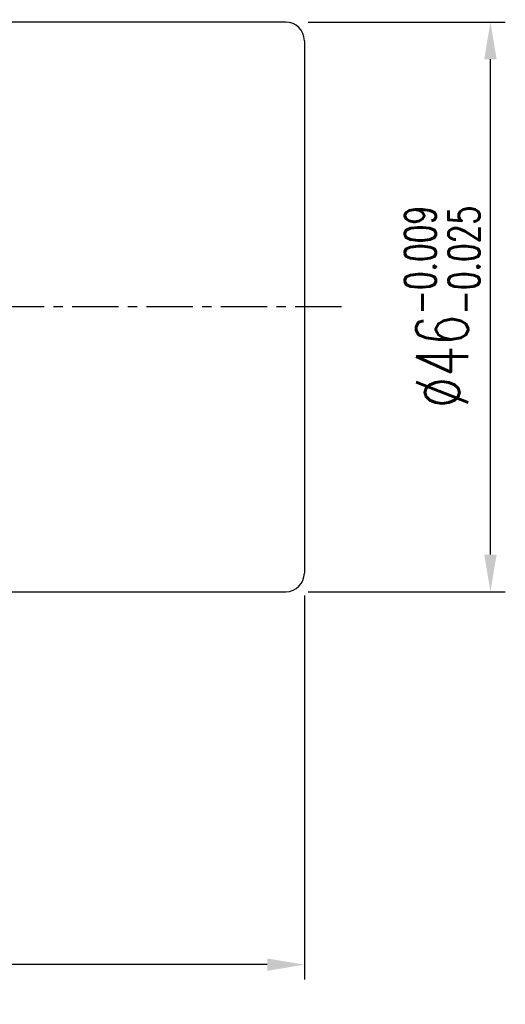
# Model space of a CAD drawing. Extents: x -172 to 822, y 56 to 167.
# Tile 59 of 59: x 783 to 822, y 56 to 135. Entities that reach past the tile are written whole.
import ezdxf

# ---------------------------------------------------------------- set-up
doc = ezdxf.new("R2010")
doc.units = 0
doc.header["$LTSCALE"] = 3
doc.header["$MEASUREMENT"] = 0
doc.header["$PDSIZE"] = -1
doc.linetypes.add('CENTER', pattern=[2, 1.25, -0.25, 0.25, -0.25])
doc.layers.get('DEFPOINTS').update_dxf_attribs({"linetype": 'CONTINUOUS'})
for name, color, linetype in [('CL', 1, 'CENTER'), ('DIM', 4, 'CONTINUOUS'), ('OUT', 3, 'CONTINUOUS')]:
    doc.layers.add(name, color=color, linetype=linetype)
doc.styles.add('DIM-7', font='SIMPLEX.shx', dxfattribs={"width": 0.7, "bigfont": 'chineset.shx'})
doc.dimstyles.new('CNS', dxfattribs={"dimtxt": 3.5, "dimasz": 2.5, "dimexe": 1, "dimexo": 1.5, "dimgap": 0.09, "dimtad": 0, "dimdsep": 46, "dimtxsty": 'DIM-7', "dimcen": 0.09, "dimclrd": 1, "dimclre": 1, "dimclrt": 4, "dimadec": 0, "dimazin": 0, "dimtfac": 1, "dimtix": 1, "dimtmove": 2, "dimatfit": 3, "dimfxl": 1, "dimtvp": 0.971429, "dimtolj": 1, "dimarcsym": 0})

# ---------------------------------------------------------------- blocks, each defined once
blk = doc.blocks.new('*D44')
at = {"layer": 'DEFPOINTS', "color": 0, "transparency": 16777216}
for p in [(804.295, 134.872), (820.818, 134.872), (804.295, 88.872)]:
    blk.add_point(p, dxfattribs=at)
at = {"layer": 'DIM', "color": 0, "lineweight": -2, "transparency": 16777216}
for p, q in [((806.095, 134.872), (822.018, 134.872)), ((820.818, 91.872), (820.818, 131.872)), ((806.095, 88.872), (822.018, 88.872))]:
    blk.add_line(p, q, dxfattribs=at)
at = {"layer": 'DIM', "color": 0, "transparency": 16777216}
for points in [[(820.318, 131.872), (821.318, 131.872), (820.818, 134.872)], [(820.318, 91.872), (821.318, 91.872), (820.818, 88.872)]]:
    blk.add_solid(points, dxfattribs=at)
at = {"layer": 'DIM', "color": 0, "transparency": 16777216, "insert": (816.918, 111.872), "char_height": 4.2, "attachment_point": 5, "rotation": 90, "style": 'DIM-7'}
blk.add_mtext('\\A1;%%C46{\\H2.52;\\S-0.009^ -0.025;}', dxfattribs=at)
blk = doc.blocks.new('*D45')
at = {"layer": 'DEFPOINTS', "color": 0, "transparency": 16777216}
for p in [(805.795, 90.372), (725.795, 77.062), (725.795, 58.757)]:
    blk.add_point(p, dxfattribs=at)
at = {"layer": 'DIM', "color": 0, "lineweight": -2, "transparency": 16777216}
for p, q in [((805.795, 88.572), (805.795, 57.557)), ((725.795, 75.262), (725.795, 57.557)), ((802.795, 58.757), (728.795, 58.757))]:
    blk.add_line(p, q, dxfattribs=at)
at = {"layer": 'DIM', "color": 0, "transparency": 16777216}
for points in [[(728.795, 59.257), (728.795, 58.257), (725.795, 58.757)], [(802.795, 59.257), (802.795, 58.257), (805.795, 58.757)]]:
    blk.add_solid(points, dxfattribs=at)
at = {"layer": 'DIM', "color": 0, "transparency": 16777216, "insert": (765.795, 61.817), "char_height": 4.2, "attachment_point": 5, "style": 'DIM-7'}
blk.add_mtext('\\A1; 80', dxfattribs=at)

msp = doc.modelspace()

# ---------------------------------------------------------------- linework, layer by layer
at = {"layer": 'CL', "color": 7}
msp.add_line((808.795, 111.872), (722.795, 111.872), dxfattribs=at)
at = {"layer": 'OUT', "color": 7}
for p, q in [((804.295, 134.872), (737.795, 134.872)), ((805.795, 133.372), (805.795, 90.372)), ((737.795, 88.872), (804.295, 88.872))]:
    msp.add_line(p, q, dxfattribs=at)
for centre, start, end in [((804.295, 133.372), 0, 90), ((804.295, 90.372), 270, 0)]:
    msp.add_arc(centre, 1.5, start, end, dxfattribs=at)

# ---------------------------------------------------------------- dimensions: what is measured, and where the dimension line sits
at = {"layer": 'DIM', "color": 0}
dim = msp.add_linear_dim(base=(820.818, 134.872), p1=(804.295, 88.872), p2=(804.295, 134.872), angle=90, text='%%C<>', dimstyle='CNS', override={"dimscale": 1.2, "dimgap": 0.8, "dimtad": 1, "dimclrd": 0, "dimclre": 0, "dimclrt": 0, "dimtol": 1, "dimtp": -0.009, "dimtm": 0.025, "dimtfac": 0.6, "dimtdec": 3, "dimtmove": 0}, dxfattribs=at)
dim.commit()
dim.dimension.update_dxf_attribs({"geometry": '*D44', "text_midpoint": (816.918, 111.872)})
dim = msp.add_linear_dim(base=(725.795, 58.757), p1=(805.795, 90.372), p2=(725.795, 77.062), text=' <>', dimstyle='CNS', override={"dimscale": 1.2, "dimgap": 0.8, "dimtad": 1, "dimclrd": 0, "dimclre": 0, "dimclrt": 0, "dimtmove": 0}, dxfattribs=at)
dim.commit()
dim.dimension.update_dxf_attribs({"geometry": '*D45', "text_midpoint": (765.795, 61.817)})

doc.saveas('drawing.dxf')
